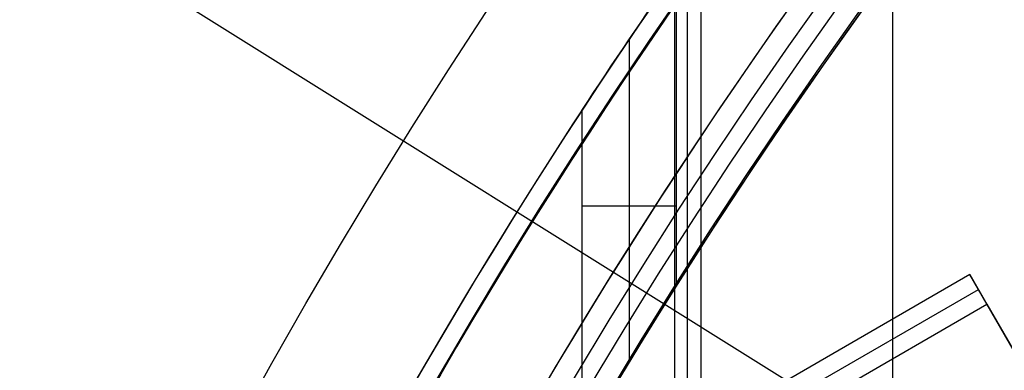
# Model space of a CAD drawing. Extents: x 16119 to 17321, y -6854 to -5812.
# Tile 17 of 68: x 16651 to 16664, y -6435 to -6430. Entities that reach past the tile are written whole.
import ezdxf

# ---------------------------------------------------------------- set-up
doc = ezdxf.new("R2010")
doc.units = 0
doc.layers.get('0').update_dxf_attribs({"linetype": 'CONTINUOUS'})
for name, color, linetype in [('BLANCO_METALICO', 7, 'CONTINUOUS'), ('COLOR', 7, 'CONTINUOUS'), ('LUZ', 7, 'CONTINUOUS')]:
    doc.layers.add(name, color=color, linetype=linetype)

msp = doc.modelspace()

# ---------------------------------------------------------------- linework, layer by layer
for p, q in [((16662.52706329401, -6441.857378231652, 51.182671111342), (16662.52706329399, -5812.139684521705, 51.18267111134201)), ((16659.64296213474, -5815.867811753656, 52.33708992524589), (16659.64296213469, -6441.857378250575, 52.33708992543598)), ((16659.81698713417, -6441.857378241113, 51.58330483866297), (16659.81698713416, -5815.867811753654, 51.58330483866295)), ((16659.99101213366, -5815.867811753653, 50.82951975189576), (16659.99101213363, -6441.857378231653, 50.82951975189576)), ((16659.66616066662, -6429.523326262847, 49.49256787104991), (16659.66616066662, -6433.678133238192, 49.4925678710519)), ((16659.04310462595, -6430.428279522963, 52.19132007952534), (16659.04310462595, -6434.685049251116, 52.19132007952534)), ((16658.42004858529, -6431.363290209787, 54.89007228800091), (16658.42004858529, -6435.731131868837, 54.89007228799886)), ((16659.66616066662, -6432.627229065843, 49.49256787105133), (16658.42004858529, -6432.627229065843, 54.89007228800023)), ((16663.54456279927, -6433.531114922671, 78.50723158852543), (16121.4216957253, -6746.525898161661, 78.50723158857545)), ((16663.54456279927, -6433.531114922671, 78.50723158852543), (16663.76951385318, -6433.920741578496, 80.45597171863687)), ((16666.20400060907, -6438.137396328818, 77.76656508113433), (16663.54456279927, -6433.531114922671, 78.50723158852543)), ((16121.53417125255, -6746.720711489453, 79.48160165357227), (16663.65703832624, -6433.725928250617, 79.48160165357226)), ((16121.64664677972, -6746.915524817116, 80.45597171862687), (16663.76951385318, -6433.920741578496, 80.45597171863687)), ((16663.76951385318, -6433.920741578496, 80.45597171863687), (16671.16007150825, -6446.721562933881, 77.04348236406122))]:
    msp.add_line(p, q)
at = {"extrusion": (-0.2249510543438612, 1.815235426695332e-15, 0.974370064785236)}
msp.add_lwpolyline([(6430.280943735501, 16368.81340159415), (6429.80552891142, 16368.47828393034), (6429.332365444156, 16368.13909265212), (6428.861502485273, 16367.79585114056), (6428.392988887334, 16367.44858360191), (6427.926873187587, 16367.09731506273), (6427.463203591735, 16366.74207136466), (6427.002027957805, 16366.38287915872), (6426.543393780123, 16366.01976589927), (6426.087348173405, 16365.65275983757), (6425.633937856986, 16365.28189001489), (6425.183209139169, 16364.9071862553), (6424.735207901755, 16364.52867915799), (6424.289979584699, 16364.14640008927), (6423.84756917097, 16363.76038117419), (6423.40802117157, 16363.3706552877), (6422.971379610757, 16362.97725604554), (6422.537688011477, 16362.58021779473), (6422.106989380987, 16362.17957560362), (6421.679326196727, 16361.77536525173), (6421.254740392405, 16361.36762321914), (6420.833273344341, 16360.95638667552), (6420.414965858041, 16360.54169346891), (6419.999858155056, 16360.12358211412), (6419.587989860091, 16359.70209178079), (6419.179399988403, 16359.27726228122), (6418.77412693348, 16358.84913405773), (6418.372208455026, 16358.41774816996), (6417.973681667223, 16357.98314628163), (6417.578583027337, 16357.54537064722), (6417.186948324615, 16357.10446409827), (6416.79881266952, 16356.66047002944), (6416.414210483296, 16356.21343238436), (6416.033175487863, 16355.76339564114), (6415.655740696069, 16355.31040479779), (6415.281938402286, 16354.85450535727), (6414.911800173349, 16354.39574331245), (6414.545356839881, 16353.93416513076), (6414.182638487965, 16353.46981773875), (6413.823674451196, 16353.00274850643), (6413.468493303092, 16352.53300523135), (6413.117122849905, 16352.06063612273), (6412.769590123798, 16351.5856897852), (6412.425921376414, 16351.10821520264), (6412.086142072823, 16350.62826172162), (6411.750276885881, 16350.14587903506), (6411.418349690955, 16349.66111716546), (6411.090383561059, 16349.17402644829), (6410.766400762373, 16348.68465751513), (6410.446422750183, 16348.19306127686), (6410.130470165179, 16347.6992889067), (6409.818562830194, 16347.2033918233), (6409.510719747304, 16346.70542167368), (6409.206959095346, 16346.20543031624), (6408.907298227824, 16345.70346980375), (6408.611753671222, 16345.19959236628), (6408.320341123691, 16344.69385039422), (6408.033075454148, 16344.18629642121), (6407.749970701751, 16343.67698310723), (6407.471040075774, 16343.16596322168), (6407.19629595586, 16342.65328962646), (6406.925749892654, 16342.13901525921), (6406.659412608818, 16341.62319311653), (6406.397294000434, 16341.10587623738), (6406.139403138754, 16340.58711768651), (6405.885748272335, 16340.06697053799), (6405.636336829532, 16339.54548785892), (6405.391175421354, 16339.02272269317), (6405.150269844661, 16338.49872804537), (6404.91362508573, 16337.97355686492), (6404.681245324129, 16337.44726203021), (6404.453133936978, 16336.91989633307), (6404.229293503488, 16336.39151246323), (6404.009725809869, 16335.86216299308), (6403.794431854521, 16335.33190036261), (6403.583411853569, 16334.80077686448), (6403.376665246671, 16334.2688446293), (6403.174190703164, 16333.7361556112), (6402.975986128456, 16333.2027615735), (6402.782048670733, 16332.6687140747), (6402.592374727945, 16332.13406445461), (6402.406959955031, 16331.59886382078), (6402.225799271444, 16331.06316303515), (6402.0488868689, 16330.52701270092), (6401.876216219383, 16329.99046314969), (6401.707780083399, 16329.45356442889), (6401.543570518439, 16328.91636628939), (6401.383578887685, 16328.37891817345), (6401.227795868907, 16327.8412692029), (6401.076211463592, 16327.30346816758), (6400.928815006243, 16326.76556351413), (6400.785595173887, 16326.22760333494), (6400.646539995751, 16325.68963535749), (6400.511636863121, 16325.15170693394), (6400.380872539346, 16324.61386503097), (6400.254233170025, 16324.07615621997), (6400.131704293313, 16323.53862666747), (6400.013270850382, 16323.00132212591), (6399.898917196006, 16322.46428792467), (6399.788627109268, 16321.9275689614), (6399.682383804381, 16321.39120969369), (6399.580169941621, 16320.85525413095), (6399.481967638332, 16320.31974582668), (6399.387758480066, 16319.784727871), (6399.297523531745, 16319.25024288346), (6399.211243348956, 16318.71633300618), (6399.128897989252, 16318.18303989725), (6399.050467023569, 16317.65040472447), (6398.975929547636, 16317.11846815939), (6398.905264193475, 16316.58727037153), (6398.8384491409, 16316.05685102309), (6398.775462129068, 16315.52724926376), (6398.716280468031, 16314.99850372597), (6398.660881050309, 16314.47065252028), (6398.609240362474, 16313.9437332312), (6398.561334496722, 16313.41778291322), (6398.517139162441, 16312.89283808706), (6398.476629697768, 16312.36893473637), (6398.439781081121, 16311.84610830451), (6398.406567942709, 16311.32439369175), (6398.376964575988, 16310.80382525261), (6398.350944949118, 16310.2844367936), (6398.328482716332, 16309.76626157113), (6398.30955122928, 16309.24933228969), (6398.294123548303, 16308.7336811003), (6398.282172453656, 16308.21933959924), (6398.273670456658, 16307.70633882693), (6398.268589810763, 16307.19470926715), (6398.266902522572, 16306.6844808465), (6398.268649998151, 16306.16523207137), (6398.273912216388, 16305.64453279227), (6398.282718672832, 16305.12241456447), (6398.295098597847, 16304.59890954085), (6398.311080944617, 16304.07405047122), (6398.330694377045, 16303.54787070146), (6398.353967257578, 16303.02040417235), (6398.380927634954, 16302.49168541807), (6398.411603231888, 16301.96174956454), (6398.446021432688, 16301.43063232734), (6398.484209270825, 16300.89837000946), (6398.526193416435, 16300.36499949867), (6398.572000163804, 16299.83055826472), (6398.621655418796, 16299.29508435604), (6398.67518468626, 16298.75861639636), (6398.732613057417, 16298.22119358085), (6398.793965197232, 16297.68285567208), (6398.859265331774, 16297.14364299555), (6398.92853723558, 16296.60359643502), (6399.001804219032, 16296.06275742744), (6399.079089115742, 16295.52116795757), (6399.160414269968, 16294.97887055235), (6399.245801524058, 16294.43590827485), (6399.335272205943, 16293.89232471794), (6399.428847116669, 16293.34816399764), (6399.526546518, 16292.80347074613), (6399.628390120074, 16292.25829010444), (6399.734397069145, 16291.71266771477), (6399.844585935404, 16291.16664971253), (6399.958974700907, 16290.62028271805), (6400.077580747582, 16290.0736138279), (6400.200420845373, 16289.52669060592), (6400.327511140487, 16288.97956107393), (6400.458867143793, 16288.43227370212), (6400.59450371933, 16287.88487739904), (6400.734435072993, 16287.33742150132), (6400.878674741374, 16286.7899557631), (6401.027235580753, 16286.24253034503), (6401.180129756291, 16285.69519580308), (6401.337368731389, 16285.14800307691), (6401.498963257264, 16284.60100347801), (6401.664923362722, 16284.05424867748), (6401.835258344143, 16283.50779069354), (6402.009976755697, 16282.9616818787), (6402.189086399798, 16282.41597490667), (6402.372594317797, 16281.87072275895), (6402.560506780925, 16281.32597871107), (6402.75282928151, 16280.78179631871), (6402.949566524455, 16280.23822940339), (6403.150722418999, 16279.69533203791), (6403.356300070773, 16279.1531585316), (6403.566301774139, 16278.61176341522), (6403.780729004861, 16278.07120142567), (6403.999582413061, 16277.53152749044), (6404.222861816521, 16276.99279671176), (6404.450566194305, 16276.45506435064), (6404.682693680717, 16275.91838581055), (6404.91924155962, 16275.38281662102), (6405.160206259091, 16274.84841242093), (6405.405583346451, 16274.31522894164), (6405.65536752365, 16273.78332198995), (6405.909552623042, 16273.25274743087), (6406.168131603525, 16272.7235611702), (6406.431096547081, 16272.19581913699), (6406.698438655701, 16271.66957726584), (6406.97014824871, 16271.14489147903), (6407.246214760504, 16270.62181766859), (6407.526626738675, 16270.10041167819), (6407.811371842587, 16269.58072928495), (6408.100436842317, 16269.06282618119), (6408.39380761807, 16268.54675795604), (6408.691469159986, 16268.03258007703), (6408.993405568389, 16267.52034787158), (6409.299600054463, 16267.01011650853), (6409.610034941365, 16266.50194097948), (6409.924691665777, 16265.9958760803), (6410.243550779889, 16265.49197639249), (6410.566591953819, 16264.99029626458), (6410.893793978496, 16264.49088979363), (6411.225134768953, 16263.99381080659), (6411.560591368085, 16263.4991128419), (6411.900139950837, 16263.00684913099), (6412.24375582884, 16262.51707257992), (6412.591413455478, 16262.02983575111), (6412.943086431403, 16261.54519084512), (6413.298747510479, 16261.06318968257), (6413.658368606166, 16260.58388368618), (6414.021920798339, 16260.10732386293), (6414.389374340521, 16259.63356078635), (6414.760698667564, 16259.16264457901), (6415.135862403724, 16258.69462489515), (6415.514833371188, 16258.22955090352), (6415.897578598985, 16257.76747127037), (6416.284064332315, 16257.30843414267), (6416.674256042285, 16256.8524871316), (6417.068118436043, 16256.39967729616), (6417.465615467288, 16255.95005112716), (6417.866710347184, 16255.50365453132), (6418.27136555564, 16255.06053281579), (6418.679542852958, 16254.62073067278), (6419.09120329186, 16254.18429216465), (6419.506307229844, 16253.75126070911), (6419.924814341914, 16253.32167906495), (6420.346683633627, 16252.89558931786), (6420.771873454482, 16252.47303286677), (6421.20034151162, 16252.05405041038), (6421.632044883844, 16251.63868193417), (6422.066940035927, 16251.22696669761), (6422.504982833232, 16250.8189432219), (6422.946128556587, 16250.41464927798), (6423.390331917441, 16250.01412187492), (6423.837547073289, 16249.61739724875), (6424.287727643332, 16249.22451085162), (6424.740826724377, 16248.83549734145), (6425.196796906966, 16248.45039057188), (6425.655590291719, 16248.06922358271), (6426.117158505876, 16247.69202859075), (6426.581452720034, 16247.31883698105), (6427.048423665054, 16246.94967929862), (6427.518021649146, 16246.5845852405), (6427.990196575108, 16246.22358364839), (6428.464897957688, 16245.86670250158), (6428.942074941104, 16245.51396891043), (6429.421676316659, 16245.16540911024), (6429.903650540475, 16244.82104845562), (6430.387945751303, 16244.48091141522), (6430.874509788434, 16244.14502156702), (6431.363290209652, 16243.81340159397)], dxfattribs=at)
at = {"extrusion": (-0.224951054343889, -4.293857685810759e-14, 0.9743700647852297)}
msp.add_lwpolyline([(6429.523326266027, 16243.81340159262), (6429.057395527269, 16244.15072514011), (6428.593736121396, 16244.49198488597), (6428.132394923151, 16244.83715706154), (6427.673418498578, 16245.18621712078), (6427.216853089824, 16245.53913974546), (6426.762744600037, 16245.89589885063), (6426.311138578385, 16246.25646759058), (6425.862080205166, 16246.62081836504), (6425.415614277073, 16246.98892282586), (6424.971785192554, 16247.36075188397), (6424.530636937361, 16247.73627571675), (6424.092213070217, 16248.11546377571), (6423.656556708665, 16248.49828479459), (6423.223710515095, 16248.88470679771), (6422.793716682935, 16249.27469710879), (6422.366616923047, 16249.66822235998), (6421.942452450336, 16250.0652485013), (6421.521263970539, 16250.46574081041), (6421.103091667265, 16250.86966390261), (6420.687975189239, 16251.27698174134), (6420.275953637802, 16251.68765764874), (6419.867065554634, 16252.10165431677), (6419.461348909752, 16252.5189338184), (6419.05884108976, 16252.93945761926), (6418.659578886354, 16253.36318658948), (6418.263598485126, 16253.7900810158), (6417.870935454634, 16254.220100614), (6417.481624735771, 16254.65320454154), (6417.09570063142, 16255.0893514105), (6416.713196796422, 16255.52849930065), (6416.334146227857, 16255.97060577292), (6415.958581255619, 16256.41562788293), (6415.586533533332, 16256.86352219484), (6415.218034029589, 16257.31424479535), (6414.853113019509, 16257.76775130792), (6414.491800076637, 16258.22399690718), (6414.134124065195, 16258.68293633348), (6413.780113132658, 16259.14452390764), (6413.429794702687, 16259.60871354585), (6413.083195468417, 16260.07545877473), (6412.740341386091, 16260.54471274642), (6412.40125766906, 16261.01642825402), (6412.065968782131, 16261.49055774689), (6411.734498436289, 16261.9670533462), (6411.406869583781, 16262.4458668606), (6411.083104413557, 16262.92694980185), (6410.76322434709, 16263.41025340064), (6410.44725003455, 16263.89572862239), (6410.13520135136, 16264.38332618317), (6409.827097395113, 16264.87299656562), (6409.522956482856, 16265.36469003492), (6409.222796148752, 16265.85835665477), (6408.926633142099, 16266.35394630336), (6408.634483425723, 16266.85140868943), (6408.346362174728, 16267.3506933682), (6408.062283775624, 16267.85174975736), (6407.782261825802, 16268.35452715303), (6407.506309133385, 16268.8589747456), (6407.234437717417, 16269.36504163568), (6406.966658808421, 16269.8726768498), (6406.702982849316, 16270.38182935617), (6406.443419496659, 16270.89244808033), (6406.187977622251, 16271.40448192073), (6405.936665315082, 16271.91787976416), (6405.689489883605, 16272.43259050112), (6405.446457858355, 16272.94856304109), (6405.207574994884, 16273.46574632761), (6404.972846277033, 16273.98408935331), (6404.742275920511, 16274.50354117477), (6404.515867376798, 16275.0240509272), (6404.293623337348, 16275.54556783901), (6404.075545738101, 16276.06804124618), (6403.861635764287, 16276.59142060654), (6403.651893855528, 16277.11565551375), (6403.446319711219, 16277.6406957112), (6403.24491229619, 16278.16649110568), (6403.047669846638, 16278.69299178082), (6402.85458987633, 16279.22014801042), (6402.665669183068, 16279.74791027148), (6402.480903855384, 16280.27622925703), (6402.300289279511, 16280.80505588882), (6402.123820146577, 16281.33434132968), (6401.951490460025, 16281.86403699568), (6401.783293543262, 16282.39409456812), (6401.619222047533, 16282.92446600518), (6401.459267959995, 16283.45510355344), (6401.303422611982, 16283.98595975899), (6401.151676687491, 16284.51698747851), (6401.004020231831, 16285.04813988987), (6400.860442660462, 16285.57937050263), (6400.720932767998, 16286.11063316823), (6400.585478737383, 16286.64188208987), (6400.454068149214, 16287.17307183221), (6400.326687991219, 16287.70415733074), (6400.203324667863, 16288.2350939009), (6400.083964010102, 16288.76583724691), (6399.968591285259, 16289.29634347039), (6399.857191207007, 16289.82656907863), (6399.749747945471, 16290.3564709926), (6399.64624513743, 16290.88600655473), (6399.546665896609, 16291.41513353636), (6399.45099282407, 16291.94381014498), (6399.359208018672, 16292.47199503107), (6399.271293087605, 16292.99964729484), (6399.187229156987, 16293.52672649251), (6399.106996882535, 16294.05319264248), (6399.030576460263, 16294.57900623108), (6398.957947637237, 16295.10412821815), (6398.889089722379, 16295.62852004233), (6398.82398159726, 16296.15214362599), (6398.762601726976, 16296.67496138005), (6398.704928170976, 16297.19693620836), (6398.650938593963, 16297.71803151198), (6398.600610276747, 16298.23821119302), (6398.553920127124, 16298.75743965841), (6398.510844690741, 16299.27568182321), (6398.471360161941, 16299.79290311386), (6398.435442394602, 16300.30906947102), (6398.403066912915, 16300.82414735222), (6398.374208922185, 16301.33810373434), (6398.348843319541, 16301.85090611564), (6398.326944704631, 16302.36252251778), (6398.308487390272, 16302.87292148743), (6398.29344541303, 16303.38207209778), (6398.281792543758, 16303.88994394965), (6398.273502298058, 16304.39650717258), (6398.268547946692, 16304.9017324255), (6398.266902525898, 16305.4055908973), (6398.268695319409, 16305.93152943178), (6398.274094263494, 16306.45895561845), (6398.28313000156, 16306.98783665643), (6398.295832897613, 16307.51813911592), (6398.312233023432, 16308.04982893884), (6398.332360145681, 16308.58287143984), (6398.356243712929, 16309.1172313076), (6398.383912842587, 16309.65287260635), (6398.415396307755, 16310.18975877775), (6398.45072252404, 16310.72785264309), (6398.48991953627, 16311.26711640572), (6398.5330150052, 16311.8075116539), (6398.580036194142, 16312.34899936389), (6398.631009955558, 16312.89153990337), (6398.685962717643, 16313.43509303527), (6398.744920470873, 16313.97961792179), (6398.807908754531, 16314.52507312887), (6398.874952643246, 16315.07141663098), (6398.946076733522, 16315.61860581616), (6399.021305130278, 16316.16659749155), (6399.100661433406, 16316.71534788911), (6399.184168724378, 16317.26481267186), (6399.271849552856, 16317.81494694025), (6399.363725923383, 16318.36570523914), (6399.4598192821, 16318.91704156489), (6399.560150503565, 16319.46890937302), (6399.664739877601, 16320.02126158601), (6399.773607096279, 16320.57405060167), (6399.886771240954, 16321.12722830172), (6400.004250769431, 16321.68074606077), (6400.126063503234, 16322.23455475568), (6400.252226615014, 16322.78860477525), (6400.382756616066, 16323.3428460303), (6400.517669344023, 16323.89722796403), (6400.65697995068, 16324.45169956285), (6400.800702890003, 16325.00620936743), (6400.948851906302, 16325.56070548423), (6401.101440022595, 16326.11513559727), (6401.25847952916, 16326.66944698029), (6401.419981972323, 16327.22358650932), (6401.585958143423, 16327.77750067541), (6401.756418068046, 16328.33113559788), (6401.931370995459, 16328.8844370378), (6402.110825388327, 16329.43735041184), (6402.294788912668, 16329.98982080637), (6402.483268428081, 16330.54179299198), (6402.676269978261, 16331.09321143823), (6402.873798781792, 16331.64402032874), (6403.075859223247, 16332.19416357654), (6403.282454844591, 16332.74358483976), (6403.493588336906, 16333.29222753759), (6403.709261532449, 16333.8400348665), (6403.929475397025, 16334.3869498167), (6404.154230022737, 16334.93291518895), (6404.38352462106, 16335.47787361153), (6404.617357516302, 16336.02176755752), (6404.855726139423, 16336.56453936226), (6405.098627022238, 16337.10613124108), (6405.346055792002, 16337.64648530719), (6405.598007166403, 16338.18554358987), (6405.854474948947, 16338.72324805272), (6406.115452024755, 16339.25954061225), (6406.38093035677, 16339.79436315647), (6406.650900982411, 16340.3276575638), (6406.925354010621, 16340.85936572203), (6407.204278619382, 16341.38942954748), (6407.487663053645, 16341.91779100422), (6407.775494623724, 16342.44439212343), (6408.067759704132, 16342.96917502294), (6408.364443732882, 16343.49208192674), (6408.665531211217, 16344.0130551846), (6408.97100570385, 16344.53203729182), (6409.280849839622, 16345.04897090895), (6409.595045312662, 16345.56379888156), (6409.913572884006, 16346.07646426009), (6410.236412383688, 16346.58691031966), (6410.5635427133, 16347.09508057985), (6410.894941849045, 16347.6009188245), (6411.230586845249, 16348.10436912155), (6411.570453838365, 16348.60537584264), (6411.914518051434, 16349.10388368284), (6412.262753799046, 16349.59983768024), (6412.615134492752, 16350.0931832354), (6412.971632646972, 16350.58386613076), (6413.332219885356, 16351.07183254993), (6413.696866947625, 16351.5570290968), (6414.065543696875, 16352.0394028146), (6414.438219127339, 16352.51890120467), (6414.814861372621, 16352.99547224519), (6415.195437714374, 16353.4690644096), (6415.579914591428, 16353.93962668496), (6415.968257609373, 16354.40710858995), (6416.360431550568, 16354.87146019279), (6416.756400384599, 16355.33263212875), (6417.156127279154, 16355.79057561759), (6417.559574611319, 16356.24524248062), (6417.966703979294, 16356.69658515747), (6418.377476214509, 16357.14455672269), (6418.791851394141, 16357.58911090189), (6419.209788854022, 16358.03020208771), (6419.631247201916, 16358.46778535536), (6420.056184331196, 16358.90181647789), (6420.484557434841, 16359.33225194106), (6420.916323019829, 16359.75904895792), (6421.351436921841, 16360.18216548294), (6421.789854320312, 16360.60156022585), (6422.2315297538, 16361.01719266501), (6422.676417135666, 16361.42902306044), (6423.124469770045, 16361.83701246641), (6423.575640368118, 16362.24112274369), (6424.029881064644, 16362.64131657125), (6424.487143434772, 16363.03755745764), (6424.94737851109, 16363.42980975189), (6425.410536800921, 16363.81803865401), (6425.876568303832, 16364.20221022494), (6426.345422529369, 16364.58229139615), (6426.817048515, 16364.95824997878), (6427.291394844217, 16365.33005467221), (6427.768409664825, 16365.69767507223), (6428.248040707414, 16366.0610816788), (6428.73023530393, 16366.42024590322), (6429.214940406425, 16366.77514007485), (6429.702102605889, 16367.1257374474), (6430.19166815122, 16367.47201220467), (6430.683582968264, 16367.81393946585), (6431.17779267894, 16368.15149529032), (6431.674242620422, 16368.48465668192), (6432.172877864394, 16368.81340159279)], dxfattribs=at)
at = {"extrusion": (-0.2249510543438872, -3.813241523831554e-14, 0.9743700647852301)}
msp.add_lwpolyline([(6435.731131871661, 16243.81340159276), (6435.220582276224, 16244.12236999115), (6434.712036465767, 16244.43603470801), (6434.205554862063, 16244.75437677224), (6433.701197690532, 16245.07737613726), (6433.199024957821, 16245.40501168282), (6432.699096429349, 16245.73726121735), (6432.201471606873, 16246.07410148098), (6431.706209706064, 16246.41550814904), (6431.213369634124, 16246.76145583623), (6430.723009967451, 16247.11191810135), (6430.23518892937, 16247.4668674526), (6429.749964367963, 16247.82627535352), (6429.267393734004, 16248.1901122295), (6428.787534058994, 16248.55834747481), (6428.310441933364, 16248.93094946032), (6427.836173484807, 16249.30788554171), (6427.364784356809, 16249.68912206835), (6426.896329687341, 16250.07462439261), (6426.430864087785, 16250.46435687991), (6425.96844162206, 16250.85828291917), (6425.509115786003, 16251.25636493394), (6425.052939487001, 16251.65856439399), (6424.59996502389, 16252.06484182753), (6424.15024406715, 16252.47515683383), (6423.703827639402, 16252.88946809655), (6423.260766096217, 16253.30773339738), (6422.821109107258, 16253.72990963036), (6422.384905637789, 16254.15595281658), (6421.952203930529, 16254.58581811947), (6421.523051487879, 16255.01945986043), (6421.097495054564, 16255.45683153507), (6420.675580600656, 16255.89788582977), (6420.257353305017, 16256.34257463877), (6419.842857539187, 16256.79084908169), (6419.432136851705, 16257.24265952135), (6419.02523395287, 16257.69795558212), (6418.622190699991, 16258.15668616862), (6418.22304808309, 16258.61879948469), (6417.82784621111, 16259.08424305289), (6417.436624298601, 16259.55296373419), (6417.049420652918, 16260.02490774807), (6416.666272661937, 16260.50002069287), (6416.287216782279, 16260.97824756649), (6415.912288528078, 16261.45953278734), (6415.541522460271, 16261.94382021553), (6415.174952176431, 16262.43105317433), (6414.812610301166, 16262.92117447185), (6414.454528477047, 16263.41412642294), (6414.100737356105, 16263.90985087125), (6413.751266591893, 16264.40828921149), (6413.406144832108, 16264.90938241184), (6413.065399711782, 16265.41307103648), (6412.729057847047, 16265.91929526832), (6412.397144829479, 16266.4279949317), (6412.069685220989, 16266.93910951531), (6411.746702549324, 16267.45257819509), (6411.428219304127, 16267.96833985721), (6411.114256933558, 16268.48633312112), (6410.804835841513, 16269.00649636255), (6410.499975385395, 16269.52876773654), (6410.199693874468, 16270.05308520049), (6409.904008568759, 16270.57938653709), (6409.612935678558, 16271.10760937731), (6409.326490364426, 16271.63769122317), (6409.044686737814, 16272.16956947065), (6408.76753786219, 16272.7031814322), (6408.495055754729, 16273.23846435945), (6408.227251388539, 16273.77535546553), (6407.964134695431, 16274.3137919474), (6407.705714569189, 16274.85371100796), (6407.451998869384, 16275.39504987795), (6407.202994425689, 16275.93774583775), (6406.958707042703, 16276.48173623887), (6406.719141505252, 16277.02695852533), (6406.484301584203, 16277.57335025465), (6406.254190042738, 16278.12084911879), (6406.028808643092, 16278.66939296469), (6405.808158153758, 16279.21891981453), (6405.592238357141, 16279.76936788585), (6405.381048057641, 16280.32067561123), (6405.174585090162, 16280.8727816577), (6404.972846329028, 16281.42562494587), (6404.775827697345, 16281.97914466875), (6404.583524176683, 16282.53328031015), (6404.395929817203, 16283.08797166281), (6404.213037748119, 16283.64315884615), (6404.034840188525, 16284.19878232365), (6403.861328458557, 16284.7547829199), (6403.692492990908, 16285.31110183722), (6403.52832334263, 16285.86768067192), (6403.368808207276, 16286.42446143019), (6403.213935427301, 16286.98138654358), (6403.063692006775, 16287.53839888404), (6402.918064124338, 16288.09544177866), (6402.777037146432, 16288.65245902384), (6402.640595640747, 16289.20939489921), (6402.508723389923, 16289.76619418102), (6402.381403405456, 16290.32280215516), (6402.258617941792, 16290.87916462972), (6402.140348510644, 16291.43522794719), (6402.026575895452, 16291.99093899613), (6401.917280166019, 16292.54624522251), (6401.81244069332, 16293.10109464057), (6401.712036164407, 16293.65543584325), (6401.616044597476, 16294.2092180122), (6401.524443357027, 16294.76239092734), (6401.437209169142, 16295.31490497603), (6401.354318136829, 16295.86671116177), (6401.275745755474, 16296.41776111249), (6401.201466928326, 16296.96800708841), (6401.131455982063, 16297.51740198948), (6401.065686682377, 16298.06589936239), (6401.004132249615, 16298.61345340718), (6400.946765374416, 16299.16001898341), (6400.893558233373, 16299.70555161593), (6400.844482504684, 16300.25000750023), (6400.799509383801, 16300.79334350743), (6400.758609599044, 16301.33551718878), (6400.7217534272, 16301.8764867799), (6400.688910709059, 16302.41621120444), (6400.660050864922, 16302.95465007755), (6400.635142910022, 16303.49176370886), (6400.614155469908, 16304.02751310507), (6400.597056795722, 16304.56185997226), (6400.583814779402, 16305.09476671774), (6400.574396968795, 16305.62619645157), (6400.568770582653, 16306.15611298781), (6400.56690252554, 16306.68448084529), (6400.568701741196, 16307.20302176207), (6400.574120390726, 16307.72305499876), (6400.583189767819, 16308.24454703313), (6400.595940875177, 16308.76746368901), (6400.612404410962, 16309.29177013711), (6400.632610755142, 16309.81743089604), (6400.656589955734, 16310.34440983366), (6400.684371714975, 16310.8726701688), (6400.715985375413, 16311.40217447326), (6400.751459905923, 16311.93288467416), (6400.790823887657, 16312.46476205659), (6400.834105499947, 16312.99776726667), (6400.881332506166, 16313.53186031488), (6400.932532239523, 16314.06700057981), (6400.987731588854, 16314.60314681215), (6401.046956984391, 16315.14025713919), (6401.110234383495, 16315.67828906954), (6401.177589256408, 16316.21719949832), (6401.249046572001, 16316.75694471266), (6401.324630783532, 16317.29748039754), (6401.404365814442, 16317.83876164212), (6401.488275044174, 16318.38074294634), (6401.576381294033, 16318.92337822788), (6401.668706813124, 16319.46662082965), (6401.765273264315, 16320.01042352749), (6401.86610171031, 16320.55473853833), (6401.971212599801, 16321.09951752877), (6402.0806257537, 16321.64471162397), (6402.194360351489, 16322.19027141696), (6402.312434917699, 16322.73614697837), (6402.434867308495, 16323.28228786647), (6402.561674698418, 16323.82864313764), (6402.692873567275, 16324.37516135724), (6402.828479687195, 16324.92179061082), (6402.968508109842, 16325.46847851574), (6403.112973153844, 16326.01517223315), (6403.261888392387, 16326.56181848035), (6403.415266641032, 16327.10836354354), (6403.573119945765, 16327.65475329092), (6403.735459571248, 16328.20093318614), (6403.902295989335, 16328.74684830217), (6404.073638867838, 16329.29244333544), (6404.249497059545, 16329.83766262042), (6404.429878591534, 16330.38245014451), (6404.614790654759, 16330.92674956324), (6404.804239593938, 16331.47050421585), (6404.998230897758, 16332.01365714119), (6405.196769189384, 16332.55615109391), (6405.39985821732, 16333.09792856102), (6405.607500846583, 16333.63893177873), (6405.819699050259, 16334.17910274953), (6406.036453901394, 16334.71838325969), (6406.257765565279, 16335.25671489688), (6406.483633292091, 16335.79403906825), (6406.714055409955, 16336.33029701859), (6406.949029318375, 16336.86542984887), (6407.188551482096, 16337.39937853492), (6407.43261742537, 16337.9320839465), (6407.68122172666, 16338.46348686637), (6407.934358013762, 16338.99352800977), (6408.192018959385, 16339.52214804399), (6408.454196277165, 16340.04928760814), (6408.720880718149, 16340.5748873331), (6408.992062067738, 16341.09888786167), (6409.267729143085, 16341.62122986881), (6409.547869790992, 16342.14185408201), (6409.832470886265, 16342.66070130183), (6410.121518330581, 16343.17771242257), (6410.414997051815, 16343.69282845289), (6410.712891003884, 16344.20599053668), (6411.015183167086, 16344.71713997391), (6411.321855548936, 16345.22621824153), (6411.632889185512, 16345.73316701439), (6411.948264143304, 16346.23792818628), (6412.267959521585, 16346.74044389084), (6412.591953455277, 16347.24065652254), (6412.920223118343, 16347.73850875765), (6413.252744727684, 16348.23394357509), (6413.589493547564, 16348.72690427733), (6413.930443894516, 16349.2173345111), (6414.275569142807, 16349.70517828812), (6414.624841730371, 16350.19038000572), (6414.978233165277, 16350.67288446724), (6415.335714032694, 16351.15263690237), (6415.697254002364, 16351.62958298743), (6416.062821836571, 16352.10366886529), (6416.432385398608, 16352.57484116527), (6416.805911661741, 16353.04304702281), (6417.183366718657, 16353.50823409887), (6417.564715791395, 16353.97035059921), (6417.949923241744, 16354.42934529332), (6418.338952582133, 16354.88516753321), (6418.731766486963, 16355.33776727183), (6419.128326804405, 16355.7870950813), (6419.528594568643, 16356.23310217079), (6419.932530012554, 16356.67574040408), (6420.340092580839, 16357.11496231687), (6420.751240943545, 16357.55072113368), (6421.165933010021, 16357.98297078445), (6421.584125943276, 16358.41166592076), (6422.005776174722, 16358.83676193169), (6422.430839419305, 16359.25821495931), (6422.859270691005, 16359.6759819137), (6423.291024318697, 16360.09002048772), (6423.726053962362, 16360.50028917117), (6424.164312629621, 16360.90674726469), (6424.605752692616, 16361.30935489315), (6425.050325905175, 16361.70807301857), (6425.4979834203, 16362.10286345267), (6425.948675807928, 16362.49368886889), (6426.402353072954, 16362.88051281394), (6426.858964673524, 16363.26329971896), (6427.318459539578, 16363.64201491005), (6427.780786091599, 16364.01662461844), (6428.245892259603, 16364.38709599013), (6428.713725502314, 16364.75339709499), (6429.184232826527, 16365.11549693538), (6429.657360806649, 16365.47336545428), (6430.133055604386, 16365.82697354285), (6430.611262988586, 16366.17629304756), (6431.091928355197, 16366.5212967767), (6431.574996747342, 16366.86195850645), (6432.060412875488, 16367.19825298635), (6432.548121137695, 16367.53015594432), (6433.038065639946, 16367.8576440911), (6433.530190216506, 16368.18069512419), (6434.024438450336, 16368.49928773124), (6434.520753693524, 16368.81340159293)], dxfattribs=at)
at = {"extrusion": (-0.2249510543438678, -2.125442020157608e-14, 0.9743700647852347)}
msp.add_lwpolyline([(6436.038130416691, 16368.45963077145), (6435.524016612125, 16368.15204146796), (6435.01188904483, 16367.83970087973), (6434.50180909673, 16367.52262759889), (6433.99383796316, 16367.20084131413), (6433.488036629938, 16366.87436280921), (6432.984465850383, 16366.54321396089), (6432.48318612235, 16366.20741773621), (6431.984257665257, 16365.86699818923), (6431.487740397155, 16365.52198045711), (6430.993693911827, 16365.17239075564), (6430.502177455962, 16364.81825637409), (6430.013249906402, 16364.45960566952), (6429.52696974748, 16364.09646806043), (6429.043395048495, 16363.72887401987), (6428.562583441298, 16363.3568550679), (6428.084592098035, 16362.98044376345), (6427.609477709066, 16362.59967369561), (6427.137296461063, 16362.21457947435), (6426.668104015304, 16361.82519672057), (6426.201955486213, 16361.43156205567), (6425.7389054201, 16361.03371309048), (6425.279007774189, 16360.63168841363), (6424.822315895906, 16360.22552757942), (6424.368882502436, 16359.81527109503), (6423.918759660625, 16359.40096040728), (6423.471998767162, 16358.98263788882), (6423.028650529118, 16358.56034682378), (6422.588764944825, 16358.13413139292), (6422.152391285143, 16357.7040366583), (6421.71957807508, 16357.27010854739), (6421.29037307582, 16356.83239383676), (6420.86482326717, 16356.39094013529), (6420.442974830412, 16355.94579586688), (6420.024873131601, 16355.49701025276), (6419.610562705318, 16355.04463329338), (6419.200087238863, 16354.58871574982), (6418.793489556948, 16354.12930912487), (6418.390811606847, 16353.66646564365), (6417.992094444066, 16353.20023823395), (6417.597378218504, 16352.73068050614), (6417.206702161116, 16352.25784673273), (6416.82010457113, 16351.78179182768), (6416.437622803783, 16351.30257132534), (6416.059293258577, 16350.82024135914), (6415.685151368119, 16350.33485863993), (6415.31523158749, 16349.84648043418), (6414.949567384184, 16349.35516454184), (6414.588191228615, 16348.86096927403), (6414.231134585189, 16348.3639534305), (6413.878427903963, 16347.86417627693), (6413.530100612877, 16347.36169752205), (6413.186181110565, 16346.85657729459), (6412.846696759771, 16346.34887612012), (6412.51167388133, 16345.83865489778), (6412.181137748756, 16345.32597487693), (6411.855112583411, 16344.81089763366), (6411.53362155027, 16344.29348504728), (6411.216686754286, 16343.7737992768), (6410.90432923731, 16343.25190273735), (6410.59656897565, 16342.72785807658), (6410.293424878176, 16342.20172815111), (6409.994914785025, 16341.673576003), (6409.701055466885, 16341.14346483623), (6409.411862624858, 16340.61145799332), (6409.127350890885, 16340.07761893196), (6408.847533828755, 16339.54201120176), (6408.57242393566, 16339.00469842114), (6408.302032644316, 16338.46574425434), (6408.036370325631, 16337.92521238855), (6407.775446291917, 16337.38316651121), (6407.519268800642, 16336.83967028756), (6407.267845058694, 16336.29478733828), (6407.021181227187, 16335.74858121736), (6406.779282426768, 16335.20111539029), (6406.542152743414, 16334.65245321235), (6406.30979523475, 16334.10265790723), (6406.082211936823, 16333.55179254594), (6405.859403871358, 16332.99992002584), (6405.641371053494, 16332.4471030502), (6405.42811249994, 16331.89340410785), (6405.219626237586, 16331.33888545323), (6405.015909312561, 16330.78360908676), (6404.816957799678, 16330.22763673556), (6404.622766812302, 16329.67102983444), (6404.433330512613, 16329.11384950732), (6404.248642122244, 16328.556156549), (6404.068693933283, 16327.99801140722), (6403.89347731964, 16327.43947416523), (6403.722982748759, 16326.88060452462), (6403.557199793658, 16326.32146178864), (6403.396117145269, 16325.76210484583), (6403.239722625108, 16325.20259215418), (6403.088003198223, 16324.64298172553), (6402.940944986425, 16324.08333111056), (6402.79853328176, 16323.52369738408), (6402.660752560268, 16322.9641371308), (6402.527586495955, 16322.40470643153), (6402.399017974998, 16321.84546084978), (6402.275029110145, 16321.28645541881), (6402.155601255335, 16320.72774462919), (6402.040715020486, 16320.16938241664), (6401.930350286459, 16319.61142215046), (6401.824486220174, 16319.05391662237), (6401.723101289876, 16318.49691803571), (6401.626173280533, 16317.94047799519), (6401.533679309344, 16317.38464749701), (6401.445595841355, 16316.82947691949), (6401.361898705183, 16316.27501601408), (6401.282563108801, 16315.7213138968), (6401.207563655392, 16315.16841904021), (6401.136874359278, 16314.61637926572), (6401.07046866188, 16314.06524173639), (6401.008319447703, 16313.51505295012), (6400.950399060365, 16312.96585873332), (6400.896679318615, 16312.41770423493), (6400.847131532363, 16311.87063392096), (6400.801726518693, 16311.32469156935), (6400.76043461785, 16310.77992026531), (6400.723225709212, 16310.236362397), (6400.690069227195, 16309.69405965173), (6400.66093417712, 16309.15305301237), (6400.635789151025, 16308.61338275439), (6400.614602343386, 16308.07508844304), (6400.597341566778, 16307.53820893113), (6400.583974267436, 16307.00278235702), (6400.574467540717, 16306.46884614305), (6400.568788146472, 16305.93643699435), (6400.566902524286, 16305.40559089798), (6400.568654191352, 16304.89394761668), (6400.573929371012, 16304.38085096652), (6400.582758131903, 16303.86633313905), (6400.595170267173, 16303.35042694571), (6400.611195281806, 16302.83316581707), (6400.63086237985, 16302.31458380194), (6400.654200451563, 16301.79471556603), (6400.681238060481, 16301.27359639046), (6400.712003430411, 16300.75126216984), (6400.746524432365, 16300.22774941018), (6400.784828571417, 16299.70309522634), (6400.826942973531, 16299.17733733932), (6400.872894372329, 16298.65051407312), (6400.922709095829, 16298.12266435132), (6400.97641305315, 16297.59382769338), (6401.034031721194, 16297.06404421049), (6401.09559013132, 16296.53335460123), (6401.16111285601, 16296.0018001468), (6401.230623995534, 16295.46942270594), (6401.304147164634, 16294.9362647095), (6401.381705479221, 16294.4023691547), (6401.463321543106, 16293.86777959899), (6401.549017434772, 16293.33254015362), (6401.638814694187, 16292.79669547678), (6401.732734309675, 16292.2602907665), (6401.830796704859, 16291.72337175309), (6401.933021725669, 16291.18598469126), (6402.039428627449, 16290.64817635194), (6402.150036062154, 16290.10999401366), (6402.264862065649, 16289.57148545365), (6402.383924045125, 16289.0326989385), (6402.507238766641, 16288.49368321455), (6402.634822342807, 16287.95448749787), (6402.766690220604, 16287.41516146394), (6402.902857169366, 16286.87575523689), (6403.043337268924, 16286.3363193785), (6403.188143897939, 16285.79690487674), (6403.3372897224, 16285.25756313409), (6403.490786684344, 16284.71834595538), (6403.648645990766, 16284.17930553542), (6403.810878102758, 16283.6404944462), (6403.977492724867, 16283.10196562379), (6404.148498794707, 16282.56377235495), (6404.323904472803, 16282.02596826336), (6404.503717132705, 16281.48860729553), (6404.68794335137, 16280.9517437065), (6404.876588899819, 16280.41543204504), (6405.069658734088, 16279.87972713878), (6405.267156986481, 16279.34468407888), (6405.469086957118, 16278.81035820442), (6405.675451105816, 16278.27680508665), (6405.886251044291, 16277.7440805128), (6406.101487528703, 16277.21224046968), (6406.321160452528, 16276.6813411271), (6406.545268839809, 16276.15143882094), (6406.773810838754, 16275.62259003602), (6407.006783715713, 16275.09485138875), (6407.244183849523, 16274.56827960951), (6407.486006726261, 16274.04293152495), (6407.732246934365, 16273.51886403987), (6407.982898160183, 16272.99613411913), (6408.237953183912, 16272.47479876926), (6408.497403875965, 16271.95491501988), (6408.761241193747, 16271.43653990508), (6409.029455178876, 16270.91973044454), (6409.302034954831, 16270.40454362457), (6409.578968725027, 16269.891036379), (6409.860243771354, 16269.37926557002), (6410.145846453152, 16268.8692879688), (6410.435762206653, 16268.3611602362), (6410.729975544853, 16267.85493890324), (6411.028470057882, 16267.35068035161), (6411.331228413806, 16266.84844079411), (6411.638232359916, 16266.34827625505), (6411.949462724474, 16265.85024255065), (6412.264899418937, 16265.35439526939), (6412.584521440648, 16264.86078975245), (6412.908306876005, 16264.36948107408), (6413.236232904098, 16263.88052402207), (6413.568275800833, 16263.39397307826), (6413.904410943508, 16262.90988239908), (6414.244612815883, 16262.42830579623), (6414.58885501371, 16261.9492967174), (6414.937110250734, 16261.47290822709), (6415.289350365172, 16260.99919298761), (6415.64554632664, 16260.52820324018), (6416.005668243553, 16260.05999078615), (6416.369685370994, 16259.59460696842), (6416.737566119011, 16259.13210265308), (6417.109278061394, 16258.67252821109), (6417.484787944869, 16258.21593350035), (6417.86406169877, 16257.76236784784), (6418.247064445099, 16257.31188003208), (6418.633760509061, 16256.86451826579), (6419.024113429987, 16256.42033017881), (6419.418085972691, 16255.9793628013), (6419.815640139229, 16255.54166254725), (6420.216737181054, 16255.10727519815), (6420.621337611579, 16254.67624588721), (6421.029401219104, 16254.24861908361), (6421.44088708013, 16253.82443857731), (6421.855753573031, 16253.40374746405), (6422.273958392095, 16252.98658813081), (6422.695458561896, 16252.57300224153), (6423.120210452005, 16252.16303072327), (6423.54816979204, 16251.75671375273), (6423.979291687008, 16251.35409074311), (6424.413530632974, 16250.9552003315), (6424.850840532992, 16250.56008036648), (6425.291174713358, 16250.16876789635), (6425.734485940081, 16249.7812991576), (6426.18072643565, 16249.39770956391), (6426.629847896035, 16249.01803369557), (6427.081801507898, 16248.64230528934), (6427.536537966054, 16248.27055722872), (6427.994007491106, 16247.90282153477), (6428.454159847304, 16247.53912935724), (6428.91694436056, 16247.17951096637), (6429.382309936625, 16246.82399574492), (6429.850205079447, 16246.47261218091), (6430.320577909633, 16246.12538786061), (6430.793376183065, 16245.78234946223), (6431.2685473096, 16245.44352274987), (6431.746038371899, 16245.1089325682), (6432.225796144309, 16244.77860283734), (6432.707767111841, 16244.4525565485), (6433.191897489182, 16244.1308157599), (6433.678133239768, 16243.8134015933)], dxfattribs=at)
for points in [[(16659.45487751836, -6429.827378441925), (16659.20031390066, -6430.197791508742), (16658.94803252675, -6430.569767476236), (16658.69804129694, -6430.943291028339), (16658.45034811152, -6431.318346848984), (16658.20496087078, -6431.694919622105), (16657.96188747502, -6432.072994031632), (16657.72113582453, -6432.452554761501), (16657.48271381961, -6432.833586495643), (16657.24662936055, -6433.216073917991), (16657.01289034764, -6433.600001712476), (16656.78150468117, -6433.985354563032), (16656.55248026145, -6434.372117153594), (16656.32582498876, -6434.760274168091), (16656.1015467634, -6435.149810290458)], [(16661.19365421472, -6429.960020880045), (16660.93985624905, -6430.319741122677), (16660.68827831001, -6430.68102226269), (16660.43892813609, -6431.043849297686), (16660.1918134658, -6431.40820722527), (16659.94694203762, -6431.774081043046), (16659.70432159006, -6432.141455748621), (16659.4639598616, -6432.510316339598), (16659.22586459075, -6432.880647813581), (16658.990043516, -6433.252435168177), (16658.75650437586, -6433.625663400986), (16658.52525490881, -6434.000317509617), (16658.29630285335, -6434.376382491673), (16658.06965594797, -6434.753843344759), (16657.84532193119, -6435.132685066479)]]:
    msp.add_lwpolyline(points)
at = {"extrusion": (0, 0, -1)}
for centre in [(-16719.67974614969, -6471.509358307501, -89.37470231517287), (-16719.67974614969, -6471.509358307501, -46.50000292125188)]:
    msp.add_arc(centre, 70.9424557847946, 329.9999999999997, 149.9999999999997, dxfattribs=at)
for centre, radius, start, end in [((16719.67974614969, -6471.509358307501, 89.37470231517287), 73.2424557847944, 30.00000000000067, 210.0000000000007), ((16719.67974614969, -6471.509358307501, 68.68735261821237), 73.24245578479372, 91.17126672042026, 191.5820307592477), ((16719.67974614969, -6471.509358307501, 46.50000292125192), 71.7424557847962, 52.49999999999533, 187.5000000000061), ((16719.67974619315, -6471.509358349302, 88.63012703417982), 71.44457953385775, 30.00000004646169, 209.9999999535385), ((16719.67974614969, -6471.509358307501, 89.05580518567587), 71.21139006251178, 29.99999999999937, 209.9999999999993), ((16719.67974614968, -6471.509358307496, 88.1250029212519), 70.9394553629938, 74.9999999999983, 165.000000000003), ((16719.67974614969, -6471.509358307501, 67.93735261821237), 70.94245578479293, 93.83645893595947, 193.7167436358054)]:
    msp.add_arc(centre, radius, start, end)
at = {"extrusion": (-0.9743700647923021, 9.334428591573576e-11, -0.2249510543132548)}
msp.add_arc((6713.76018127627, -3790.720646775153, -16243.81340231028), 298.5510335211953, 161.0657439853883, 162.1859694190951, dxfattribs=at)
at = {"extrusion": (0.974370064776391, 1.067509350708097e-10, 0.2249510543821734)}
msp.add_arc((-6657.393023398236, -3779.146661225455, 16243.81340076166), 237.5083395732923, 19.62272158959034, 21.04790821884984, dxfattribs=at)
at = {"layer": 'BLANCO_METALICO', "extrusion": (0, 0, -1)}
for centre, radius, start, end in [((-16719.67948292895, -6471.509358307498, -171.6470783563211), 99.0999999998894, 359.9999999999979, 180.0000000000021), ((-16719.67948292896, -6471.509358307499, -170.0309014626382), 98.69999999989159, 359.9999999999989, 180.0000000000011), ((-16719.67948292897, -6471.509358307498, -168.5309014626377), 98.6999999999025, 359.9999999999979, 180.0000000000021), ((-16719.67948292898, -6471.509358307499, -168.0309014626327), 98.19999999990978, 359.9999999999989, 180.0000000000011), ((-16719.67948292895, -6471.509358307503, -171.6470783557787), 99.49999999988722, 1.047441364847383e-12, 179.9999999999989), ((-16719.67948292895, -6471.509358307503, -170.8389899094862), 99.49999999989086, 1.047441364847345e-12, 179.9999999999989), ((-16719.67948292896, -6471.509358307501, -169.2809014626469), 99.49999999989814, 0, 180), ((-16719.67948292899, -6471.509358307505, -167.2309014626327), 98.19999999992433, 2.122615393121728e-12, 179.9999999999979)]:
    msp.add_arc(centre, radius, start, end, dxfattribs=at)
at = {"layer": 'BLANCO_METALICO'}
for centre, radius, start, end in [((16719.67948292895, -6471.509358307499, 170.030901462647), 99.49999999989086, 359.9999999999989, 180.0000000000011), ((16719.67948292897, -6471.509358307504, 168.5309014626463), 99.49999999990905, 1.57116204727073e-12, 179.9999999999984), ((16719.67948292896, -6471.509358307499, 171.6470783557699), 98.69999999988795, 359.9999999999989, 180.0000000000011), ((16719.67948292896, -6471.509358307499, 170.8389899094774), 98.69999999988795, 359.9999999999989, 180.0000000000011)]:
    msp.add_arc(centre, radius, start, end, dxfattribs=at)
at = {"layer": 'COLOR', "extrusion": (0, 0, -1)}
for centre, radius, start, end in [((-16719.67975328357, -6471.509375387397, 10.54089386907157), 152.392098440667, 333.3815781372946, 153.3815781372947), ((-16719.67975328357, -6471.509375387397, -18.68835025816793), 83.81579491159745, 333.3815781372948, 153.3815781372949), ((-16719.67975328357, -6471.509375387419, -26.2000005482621), 61.09154780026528, 333.3815781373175, 153.3815781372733), ((-16719.67975328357, -6471.509375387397, 10.54089386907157), 152.3920984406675, 153.3815781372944, 333.3815781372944), ((-16719.68785563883, -6471.505332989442, -28.2000005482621), 59.50000000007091, 333.3815781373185, 153.3815781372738), ((-16719.68785563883, -6471.505332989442, -26.2000005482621), 59.50000000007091, 333.3815781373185, 153.3815781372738), ((-16719.68785563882, -6471.50533298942, -27.2000005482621), 59.5000000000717, 333.3815781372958, 153.3815781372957), ((-16719.6797532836, -6471.509375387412, -22.44590218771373), 75.0000000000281, 333.3815781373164, 63.38157813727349), ((-16719.67975328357, -6471.509375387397, -43.50000292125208), 75.0000000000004, 243.3815781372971, 63.38157813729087), ((-16719.67975328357, -6471.509375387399, -32.97295255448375), 74.99999999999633, 243.3815781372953, 63.38157813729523), ((-16719.67975328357, -6471.509375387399, -33.39918206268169), 72.99999999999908, 243.3815781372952, 63.38157813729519), ((-16719.67975328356, -6471.509375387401, -43.50000292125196), 72.9999999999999, 243.3815781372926, 63.38157813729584), ((-16719.67975328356, -6471.509375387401, -43.50000292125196), 72.9999999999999, 243.3815781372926, 63.38157813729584), ((-16719.67975328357, -6471.509375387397, -17.30945272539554), 81.95014076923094, 352.6588318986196, 44.12347479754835), ((-16719.67975328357, -6471.509375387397, -18.68835025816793), 83.81579491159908, 153.3815781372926, 333.3815781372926)]:
    msp.add_arc(centre, radius, start, end, dxfattribs=at)
at = {"layer": 'COLOR'}
for centre, radius, start, end in [((16719.67975328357, -6471.509375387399, -35.79999945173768), 153, 26.61842186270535, 206.618421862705), ((16719.67975328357, -6471.509375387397, -11.46081713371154), 152.9999999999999, 26.61842186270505, 206.6184218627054), ((16719.67975328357, -6471.509375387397, -23.63040829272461), 153.0000000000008, 26.61842186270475, 206.6184218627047), ((16719.67975328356, -6471.509375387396, -10.90949982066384), 152.8342956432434, 26.61842186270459, 206.6184218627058), ((16719.67975328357, -6471.509375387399, -35.79999945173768), 150, 26.61842186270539, 206.618421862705), ((16719.67975328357, -6471.509375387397, -11.46081713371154), 153, 206.6184218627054, 26.61842186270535), ((16719.67975328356, -6471.509375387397, -35.79999945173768), 153, 206.6184218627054, 26.61842186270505), ((16719.67975328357, -6471.509375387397, -23.63040829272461), 153.0000000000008, 206.618421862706, 26.61842186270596), ((16719.67975328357, -6471.509375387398, -10.90949982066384), 152.8342956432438, 206.6184218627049, 26.6184218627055), ((16719.67975328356, -6471.509375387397, -35.79999945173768), 150, 206.6184218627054, 26.61842186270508), ((16719.67975328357, -6471.509375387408, 23.29836120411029), 73.0000000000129, 118.2029677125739, 160.0215797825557), ((16719.67975328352, -6471.509375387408, 28.20000054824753), 61.50000000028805, 118.4438948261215, 159.7787818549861), ((16719.67975328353, -6471.509375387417, 29.25000054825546), 61.50000000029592, 118.4438948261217, 159.7787818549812), ((16719.67975328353, -6471.509375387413, 30.30000054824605), 61.50000000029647, 128.0039200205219, 159.778781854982)]:
    msp.add_arc(centre, radius, start, end, dxfattribs=at)
at = {"layer": 'LUZ'}
for p, q in [((16592.63857661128, -6392.133186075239, -34.049999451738), (16846.72092995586, -6550.885564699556, -34.04999945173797)), ((16592.63857661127, -6392.133186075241, -32.54999945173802), (16846.72092995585, -6550.885564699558, -32.54999945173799))]:
    msp.add_line(p, q, dxfattribs=at)

doc.saveas('drawing.dxf')
